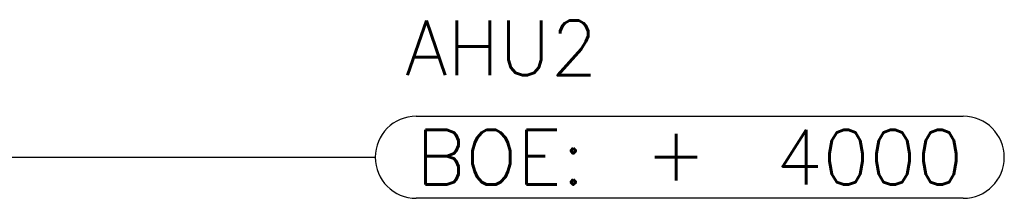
# Model space of a CAD drawing. Header units: millimetres. Extents: x -410 to 72073, y -3152 to 13830.
# Tile 68 of 92: x 17597 to 19397, y 4989 to 5316. Entities that reach past the tile are written whole.
import ezdxf
from ezdxf.enums import TextEntityAlignment as Align

# ---------------------------------------------------------------- set-up
doc = ezdxf.new("R2010")
doc.units = ezdxf.units.MM
doc.styles.add('Romans', font='Romans.shx')
doc.dimstyles.new('100_Romans_Dot', dxfattribs={"dimtxt": 100, "dimasz": 100, "dimexe": 50, "dimexo": 50, "dimgap": 50, "dimtad": 1, "dimdec": 0, "dimzin": 0, "dimdsep": 46, "dimtxsty": 'Romans', "dimblk": 'DOT', "dimcen": 0.09, "dimclrd": 256, "dimclre": 256, "dimadec": 0, "dimazin": 0, "dimtfac": 1, "dimtdec": 0, "dimtofl": 0, "dimtmove": 0, "dimatfit": 3, "dimldrblk": 'DOT', "dimfxl": 1, "dimtolj": 1, "dimtzin": 0, "dimarcsym": 0})

# ---------------------------------------------------------------- blocks, each defined once
blk = doc.blocks.new('_DOT')
at = {"color": 0, "linetype": 'ByBlock', "lineweight": -2}
blk.add_line((-0.5, 0), (-1, 0), dxfattribs=at)
at = {"color": 0, "linetype": 'ByBlock', "lineweight": -2, "const_width": 0.5}
blk.add_lwpolyline([(-0.25, 0, 1), (0.25, 0, 1)], format="xyb", close=True, dxfattribs=at)
blk = doc.blocks.new('EQP_BOE_LVL')
for points in [[(75, 75), (1075, 75)], [(1075, -75), (75, -75)]]:
    blk.add_lwpolyline(points)
for centre, start, end in [((75, 0), 90, 180), ((1075, 0), 0, 90), ((75, 0), 180, 270), ((1075, 0), 270, 0)]:
    blk.add_arc(centre, 75, start, end)
at = {"char_height": 100, "style": 'Romans'}
for s, width, insert, attachment_point in [('BOE:', 1168.033, (75, 0), 4), ('\\pxqc;+', 105.762, (550, 7.3), 5)]:
    blk.add_mtext_dynamic_manual_height_columns(s, width=width, gutter_width=1, heights=[0], dxfattribs=dict(at, insert=insert, attachment_point=attachment_point))
at = {"style": 'Romans'}
blk.add_attdef('EQP', text='', height=100, dxfattribs=at).set_placement((55, 200), align=Align.MIDDLE_LEFT)
blk.add_attdef('LVL', text='', height=100, dxfattribs=at).set_placement((1075, 0), align=Align.MIDDLE_RIGHT)

msp = doc.modelspace()

# ---------------------------------------------------------------- block references
msp.add_blockref('EQP_BOE_LVL', (18246.5, 5064.4)).add_auto_attribs({'EQP': 'AHU2', 'LVL': '4000'})

# ---------------------------------------------------------------- leaders
msp.add_leader([(15675.9, 5064.4), (18246.5, 5064.4)], dimstyle='100_Romans_Dot', override={"dimgap": 50, "dimtad": 0})

doc.saveas('drawing.dxf')
